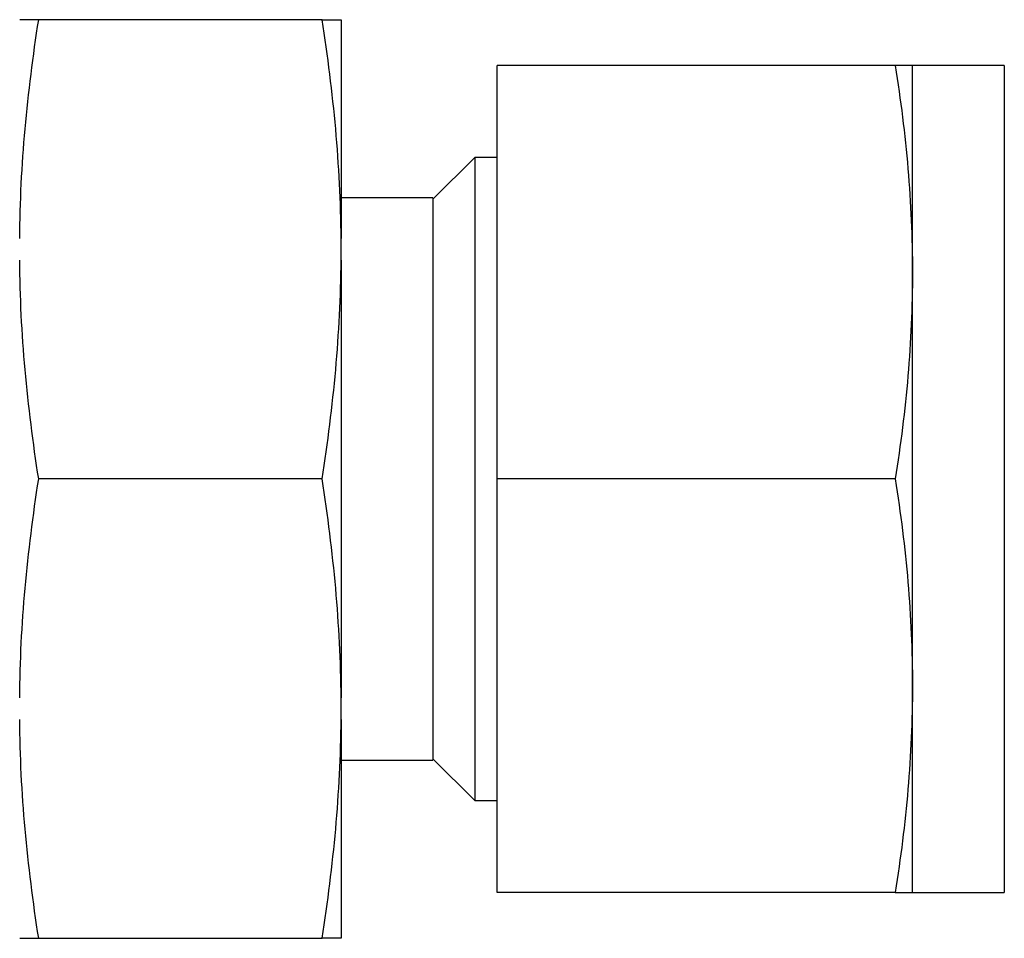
# Model space of a CAD drawing. Header units: inches. Extents: x 5.1 to 39.6, y 2.9 to 31.7.
# Tile 5 of 10: x 23.5 to 24.9, y 25.3 to 26.5. Entities that reach past the tile are written whole.
import ezdxf

# ---------------------------------------------------------------- set-up
doc = ezdxf.new("R2010")
doc.units = ezdxf.units.IN
doc.header["$LTSCALE"] = 4
doc.header["$MEASUREMENT"] = 0

msp = doc.modelspace()

# ---------------------------------------------------------------- linework, layer by layer
at = {"color": 7, "linetype": 'Continuous', "lineweight": 25}
for p, q in [((23.9397, 26.5053), (23.5539, 26.5053)), ((23.9655, 26.5053), (23.9655, 26.2074)), ((24.7197, 26.4428), (24.178, 26.4428)), ((24.178, 25.8803), (24.178, 26.4428)), ((24.868, 26.4428), (24.743, 26.4428)), ((24.743, 26.1615), (24.743, 26.4428)), ((24.868, 26.4428), (24.868, 26.1615)), ((24.1473, 26.3178), (24.0905, 26.261)), ((24.178, 26.3178), (24.1473, 26.3178)), ((24.1473, 26.3178), (24.1473, 25.4428)), ((24.0905, 26.2628), (23.9655, 26.2628)), ((24.0905, 26.2628), (24.0905, 25.4978)), ((23.9655, 26.1782), (23.9655, 26.2074)), ((23.9655, 26.1782), (23.9655, 25.5824)), ((24.743, 25.599), (24.743, 26.1615)), ((24.868, 26.1615), (24.868, 25.3178)), ((23.9397, 25.8803), (23.5539, 25.8803)), ((24.7197, 25.8803), (24.178, 25.8803)), ((24.178, 25.3178), (24.178, 25.8803)), ((24.743, 25.3178), (24.743, 25.599)), ((23.9655, 25.5532), (23.9655, 25.5824)), ((23.9655, 25.5532), (23.9655, 25.2553)), ((23.9655, 25.4978), (24.0905, 25.4978)), ((24.0905, 25.4996), (24.1473, 25.4428)), ((24.1473, 25.4428), (24.178, 25.4428)), ((24.7197, 25.3178), (24.178, 25.3178)), ((24.743, 25.3178), (24.868, 25.3178)), ((23.5539, 25.2553), (23.9397, 25.2553))]:
    msp.add_line(p, q, dxfattribs=at)
for points in [[(23.528, 26.2074), (23.5284, 26.2573), (23.531, 26.307), (23.5399, 26.4063), (23.5462, 26.4558), (23.5539, 26.5053)], [(23.5539, 26.5053), (23.5462, 26.5053), (23.5399, 26.5053), (23.531, 26.5053), (23.5284, 26.5053), (23.528, 26.5053)], [(23.9655, 26.2074), (23.9651, 26.2573), (23.9625, 26.307), (23.9536, 26.4063), (23.9473, 26.4558), (23.9397, 26.5053)], [(23.9397, 26.5053), (23.9473, 26.5053), (23.9536, 26.5053), (23.9625, 26.5053), (23.9651, 26.5053), (23.9655, 26.5053)], [(24.7197, 26.4428), (24.7269, 26.3961), (24.7328, 26.3494), (24.7409, 26.2556), (24.743, 26.2086), (24.743, 26.1615)], [(24.743, 26.4428), (24.743, 26.4428), (24.7409, 26.4428), (24.7328, 26.4428), (24.7269, 26.4428), (24.7197, 26.4428)], [(23.5539, 25.8803), (23.5462, 25.9297), (23.5399, 25.9792), (23.531, 26.0785), (23.5284, 26.1283), (23.528, 26.1782)], [(23.9397, 25.8803), (23.9473, 25.9297), (23.9536, 25.9792), (23.9625, 26.0785), (23.9651, 26.1283), (23.9655, 26.1782)], [(24.743, 26.1615), (24.743, 26.1144), (24.7409, 26.0674), (24.7328, 25.9737), (24.7269, 25.9269), (24.7197, 25.8803)], [(23.528, 25.5824), (23.5284, 25.6323), (23.531, 25.682), (23.5399, 25.7813), (23.5462, 25.8308), (23.5539, 25.8803)], [(23.9655, 25.5824), (23.9651, 25.6323), (23.9625, 25.682), (23.9536, 25.7813), (23.9473, 25.8308), (23.9397, 25.8803)], [(24.7197, 25.8803), (24.7269, 25.8336), (24.7328, 25.7869), (24.7409, 25.6931), (24.743, 25.6461), (24.743, 25.599)], [(24.743, 25.599), (24.743, 25.5519), (24.7409, 25.5049), (24.7328, 25.4112), (24.7269, 25.3644), (24.7197, 25.3178)], [(23.5539, 25.2553), (23.5462, 25.3047), (23.5399, 25.3542), (23.531, 25.4535), (23.5284, 25.5033), (23.528, 25.5532)], [(23.9397, 25.2553), (23.9473, 25.3047), (23.9536, 25.3542), (23.9625, 25.4535), (23.9651, 25.5033), (23.9655, 25.5532)], [(24.7197, 25.3178), (24.7269, 25.3178), (24.7328, 25.3178), (24.7409, 25.3178), (24.743, 25.3178), (24.743, 25.3178)], [(23.528, 25.2553), (23.5284, 25.2553), (23.531, 25.2553), (23.5399, 25.2553), (23.5462, 25.2553), (23.5539, 25.2553)], [(23.9655, 25.2553), (23.9651, 25.2553), (23.9625, 25.2553), (23.9536, 25.2553), (23.9473, 25.2553), (23.9397, 25.2553)]]:
    msp.add_open_spline(points, degree=3, knots=[0, 0, 0, 0, 0.5, 0.5, 1, 1, 1, 1], dxfattribs=at)

doc.saveas('drawing.dxf')
